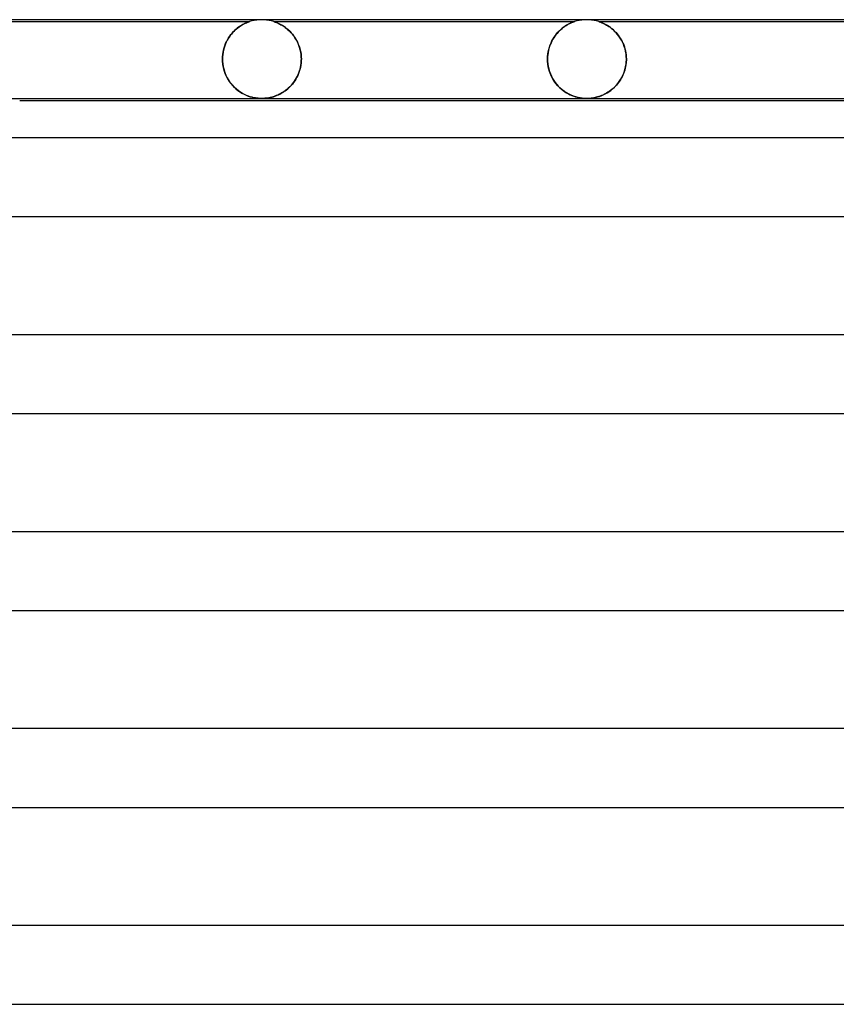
# Model space of a CAD drawing. Header units: millimetres. Extents: x -310 to 310, y -2 to 200.
# Tile 22 of 73: x -161 to -119, y 150 to 200. Entities that reach past the tile are written whole.
import ezdxf

# ---------------------------------------------------------------- set-up
doc = ezdxf.new("R2010")
doc.units = ezdxf.units.MM
doc.layers.add('HIDDEN', color=7, linetype='Continuous')
doc.layers.add('THICK', color=7, linetype='Continuous')

msp = doc.modelspace()

# ---------------------------------------------------------------- linework, layer by layer
at = {"layer": 'HIDDEN'}
for p, q in [((-148.5, 200), (-148.627, 199.996)), ((-148.373, 199.996), (-148.5, 200)), ((-132, 200), (-132.127, 199.996)), ((-131.873, 199.996), (-132, 200)), ((-162.376, 199.9), (-149.124, 199.9)), ((-149.798, 199.518), (-149.858, 199.463)), ((-149.856, 199.465), (-149.785, 199.529)), ((-149.738, 199.568), (-149.798, 199.518)), ((-149.785, 199.529), (-149.712, 199.588)), ((-149.679, 199.613), (-149.738, 199.568)), ((-149.712, 199.588), (-149.639, 199.642)), ((-149.622, 199.654), (-149.679, 199.613)), ((-149.639, 199.642), (-149.568, 199.689)), ((-149.566, 199.691), (-149.622, 199.654)), ((-149.568, 199.689), (-149.498, 199.731)), ((-149.512, 199.724), (-149.566, 199.691)), ((-149.46, 199.753), (-149.512, 199.724)), ((-149.498, 199.731), (-149.432, 199.768)), ((-149.412, 199.779), (-149.46, 199.753)), ((-149.432, 199.768), (-149.371, 199.8)), ((-149.366, 199.802), (-149.412, 199.779)), ((-149.371, 199.8), (-149.314, 199.826)), ((-149.322, 199.823), (-149.366, 199.802)), ((-149.281, 199.841), (-149.322, 199.823)), ((-149.314, 199.826), (-149.263, 199.848)), ((-149.243, 199.857), (-149.281, 199.841)), ((-149.263, 199.848), (-149.219, 199.866)), ((-149.209, 199.87), (-149.243, 199.857)), ((-149.219, 199.866), (-149.183, 199.88)), ((-149.18, 199.881), (-149.209, 199.87)), ((-149.183, 199.88), (-149.156, 199.889)), ((-149.157, 199.889), (-149.18, 199.881)), ((-149.139, 199.895), (-149.157, 199.889)), ((-149.156, 199.889), (-149.138, 199.895)), ((-149.128, 199.899), (-149.139, 199.895)), ((-149.138, 199.895), (-149.128, 199.899)), ((-149.124, 199.9), (-149.128, 199.899)), ((-149.128, 199.899), (-149.124, 199.9)), ((-149.003, 199.936), (-149.124, 199.9)), ((-148.879, 199.964), (-149.003, 199.936)), ((-148.753, 199.984), (-148.879, 199.964)), ((-148.627, 199.996), (-148.753, 199.984)), ((-148.247, 199.984), (-148.373, 199.996)), ((-148.121, 199.964), (-148.247, 199.984)), ((-147.997, 199.936), (-148.121, 199.964)), ((-147.876, 199.9), (-147.997, 199.936)), ((-147.872, 199.899), (-147.876, 199.9)), ((-147.876, 199.9), (-147.871, 199.899)), ((-147.876, 199.9), (-132.624, 199.9)), ((-147.863, 199.896), (-147.872, 199.899)), ((-147.871, 199.899), (-147.86, 199.895)), ((-147.847, 199.891), (-147.863, 199.896)), ((-147.86, 199.895), (-147.841, 199.888)), ((-147.823, 199.882), (-147.847, 199.891)), ((-147.841, 199.888), (-147.815, 199.879)), ((-147.79, 199.87), (-147.823, 199.882)), ((-147.815, 199.879), (-147.784, 199.868)), ((-147.747, 199.853), (-147.79, 199.87)), ((-147.784, 199.868), (-147.748, 199.853)), ((-147.748, 199.853), (-147.708, 199.837)), ((-147.697, 199.832), (-147.747, 199.853)), ((-147.708, 199.837), (-147.666, 199.818)), ((-147.641, 199.806), (-147.697, 199.832)), ((-147.666, 199.818), (-147.621, 199.797)), ((-147.579, 199.776), (-147.641, 199.806)), ((-147.621, 199.797), (-147.574, 199.774)), ((-147.513, 199.74), (-147.579, 199.776)), ((-147.574, 199.774), (-147.525, 199.747)), ((-147.525, 199.747), (-147.472, 199.717)), ((-147.443, 199.699), (-147.513, 199.74)), ((-147.472, 199.717), (-147.417, 199.683)), ((-147.371, 199.653), (-147.443, 199.699)), ((-147.417, 199.683), (-147.36, 199.646)), ((-147.297, 199.6), (-147.371, 199.653)), ((-147.36, 199.646), (-147.301, 199.604)), ((-147.301, 199.604), (-147.241, 199.558)), ((-147.222, 199.542), (-147.297, 199.6)), ((-147.241, 199.558), (-147.181, 199.507)), ((-147.148, 199.478), (-147.222, 199.542)), ((-147.181, 199.507), (-147.119, 199.452)), ((-133.264, 199.546), (-133.326, 199.493)), ((-133.32, 199.498), (-133.248, 199.559)), ((-133.203, 199.594), (-133.264, 199.546)), ((-133.248, 199.559), (-133.175, 199.615)), ((-133.143, 199.638), (-133.203, 199.594)), ((-133.175, 199.615), (-133.104, 199.665)), ((-133.085, 199.678), (-133.143, 199.638)), ((-133.104, 199.665), (-133.034, 199.71)), ((-133.028, 199.714), (-133.085, 199.678)), ((-133.034, 199.71), (-132.968, 199.749)), ((-132.974, 199.746), (-133.028, 199.714)), ((-132.922, 199.774), (-132.974, 199.746)), ((-132.968, 199.749), (-132.905, 199.782)), ((-132.874, 199.798), (-132.922, 199.774)), ((-132.905, 199.782), (-132.847, 199.811)), ((-132.829, 199.82), (-132.874, 199.798)), ((-132.847, 199.811), (-132.794, 199.835)), ((-132.785, 199.839), (-132.829, 199.82)), ((-132.794, 199.835), (-132.747, 199.855)), ((-132.744, 199.856), (-132.785, 199.839)), ((-132.747, 199.855), (-132.706, 199.871)), ((-132.707, 199.871), (-132.744, 199.856)), ((-132.675, 199.882), (-132.707, 199.871)), ((-132.706, 199.871), (-132.675, 199.883)), ((-132.675, 199.883), (-132.652, 199.891)), ((-132.652, 199.891), (-132.675, 199.882)), ((-132.652, 199.891), (-132.636, 199.896)), ((-132.637, 199.896), (-132.652, 199.891)), ((-132.627, 199.899), (-132.637, 199.896)), ((-132.636, 199.896), (-132.627, 199.899)), ((-132.627, 199.899), (-132.624, 199.9)), ((-132.624, 199.9), (-132.627, 199.899)), ((-132.503, 199.936), (-132.624, 199.9)), ((-132.379, 199.964), (-132.503, 199.936)), ((-132.253, 199.984), (-132.379, 199.964)), ((-132.127, 199.996), (-132.253, 199.984)), ((-131.747, 199.984), (-131.873, 199.996)), ((-131.621, 199.964), (-131.747, 199.984)), ((-131.497, 199.936), (-131.621, 199.964)), ((-131.376, 199.9), (-131.497, 199.936)), ((-131.373, 199.899), (-131.376, 199.9)), ((-131.376, 199.9), (-131.37, 199.898)), ((-131.376, 199.9), (-116.124, 199.9)), ((-131.367, 199.897), (-131.373, 199.899)), ((-131.37, 199.898), (-131.356, 199.893)), ((-131.356, 199.894), (-131.367, 199.897)), ((-131.34, 199.888), (-131.356, 199.894)), ((-131.356, 199.893), (-131.333, 199.886)), ((-131.316, 199.88), (-131.34, 199.888)), ((-131.333, 199.886), (-131.303, 199.875)), ((-131.285, 199.868), (-131.316, 199.88)), ((-131.303, 199.875), (-131.268, 199.861)), ((-131.244, 199.852), (-131.285, 199.868)), ((-131.268, 199.861), (-131.229, 199.846)), ((-131.195, 199.831), (-131.244, 199.852)), ((-131.229, 199.846), (-131.187, 199.828)), ((-131.14, 199.806), (-131.195, 199.831)), ((-131.187, 199.828), (-131.142, 199.807)), ((-131.142, 199.807), (-131.095, 199.784)), ((-131.08, 199.776), (-131.14, 199.806)), ((-131.095, 199.784), (-131.044, 199.758)), ((-131.014, 199.741), (-131.08, 199.776)), ((-131.044, 199.758), (-130.99, 199.728)), ((-130.945, 199.701), (-131.014, 199.741)), ((-130.99, 199.728), (-130.934, 199.694)), ((-130.873, 199.654), (-130.945, 199.701)), ((-130.934, 199.694), (-130.875, 199.656)), ((-130.875, 199.656), (-130.815, 199.614)), ((-130.798, 199.602), (-130.873, 199.654)), ((-130.815, 199.614), (-130.754, 199.568)), ((-130.723, 199.543), (-130.798, 199.602)), ((-130.754, 199.568), (-130.692, 199.517)), ((-130.646, 199.478), (-130.723, 199.543)), ((-130.692, 199.517), (-130.631, 199.463)), ((-150.2, 199.04), (-150.248, 198.954)), ((-150.234, 198.981), (-150.179, 199.073)), ((-150.148, 199.121), (-150.2, 199.04)), ((-150.179, 199.073), (-150.121, 199.161)), ((-150.093, 199.199), (-150.148, 199.121)), ((-150.121, 199.161), (-150.059, 199.244)), ((-150.037, 199.271), (-150.093, 199.199)), ((-150.059, 199.244), (-149.994, 199.322)), ((-149.978, 199.34), (-150.037, 199.271)), ((-149.994, 199.322), (-149.926, 199.396)), ((-149.918, 199.404), (-149.978, 199.34)), ((-149.926, 199.396), (-149.856, 199.465)), ((-149.858, 199.463), (-149.918, 199.404)), ((-147.075, 199.409), (-147.148, 199.478)), ((-147.119, 199.452), (-147.058, 199.392)), ((-147.005, 199.336), (-147.075, 199.409)), ((-147.058, 199.392), (-146.998, 199.328)), ((-146.937, 199.257), (-147.005, 199.336)), ((-146.998, 199.328), (-146.939, 199.26)), ((-146.939, 199.26), (-146.883, 199.188)), ((-146.873, 199.174), (-146.937, 199.257)), ((-146.883, 199.188), (-146.828, 199.111)), ((-146.811, 199.086), (-146.873, 199.174)), ((-146.828, 199.111), (-146.776, 199.03)), ((-146.754, 198.993), (-146.811, 199.086)), ((-146.776, 199.03), (-146.727, 198.944)), ((-133.72, 199.003), (-133.766, 198.917)), ((-133.763, 198.924), (-133.709, 199.022)), ((-133.67, 199.085), (-133.72, 199.003)), ((-133.709, 199.022), (-133.652, 199.114)), ((-133.618, 199.163), (-133.67, 199.085)), ((-133.652, 199.114), (-133.591, 199.201)), ((-133.563, 199.237), (-133.618, 199.163)), ((-133.591, 199.201), (-133.526, 199.283)), ((-133.506, 199.307), (-133.563, 199.237)), ((-133.526, 199.283), (-133.46, 199.36)), ((-133.447, 199.373), (-133.506, 199.307)), ((-133.46, 199.36), (-133.39, 199.431)), ((-133.387, 199.435), (-133.447, 199.373)), ((-133.39, 199.431), (-133.32, 199.498)), ((-133.326, 199.493), (-133.387, 199.435)), ((-130.571, 199.406), (-130.646, 199.478)), ((-130.631, 199.463), (-130.57, 199.405)), ((-130.498, 199.329), (-130.571, 199.406)), ((-130.57, 199.405), (-130.511, 199.343)), ((-130.511, 199.343), (-130.453, 199.278)), ((-130.428, 199.246), (-130.498, 199.329)), ((-130.453, 199.278), (-130.398, 199.208)), ((-130.36, 199.158), (-130.428, 199.246)), ((-130.398, 199.208), (-130.344, 199.135)), ((-130.296, 199.064), (-130.36, 199.158)), ((-130.344, 199.135), (-130.293, 199.059)), ((-130.237, 198.964), (-130.296, 199.064)), ((-130.293, 199.059), (-130.245, 198.978)), ((-150.434, 198.46), (-150.405, 198.571)), ((-150.407, 198.566), (-150.434, 198.459)), ((-150.374, 198.669), (-150.407, 198.566)), ((-150.405, 198.571), (-150.37, 198.679)), ((-150.336, 198.768), (-150.374, 198.669)), ((-150.37, 198.679), (-150.329, 198.784)), ((-150.294, 198.863), (-150.336, 198.768)), ((-150.329, 198.784), (-150.284, 198.884)), ((-150.248, 198.954), (-150.294, 198.863)), ((-150.284, 198.884), (-150.234, 198.981)), ((-146.702, 198.896), (-146.754, 198.993)), ((-146.727, 198.944), (-146.681, 198.854)), ((-146.654, 198.794), (-146.702, 198.896)), ((-146.681, 198.854), (-146.639, 198.76)), ((-146.611, 198.689), (-146.654, 198.794)), ((-146.639, 198.76), (-146.601, 198.662)), ((-146.574, 198.58), (-146.611, 198.689)), ((-146.601, 198.662), (-146.568, 198.56)), ((-146.543, 198.467), (-146.574, 198.58)), ((-146.568, 198.56), (-146.54, 198.454)), ((-133.913, 198.537), (-133.938, 198.434)), ((-133.926, 198.488), (-133.894, 198.604)), ((-133.883, 198.637), (-133.913, 198.537)), ((-133.894, 198.604), (-133.855, 198.715)), ((-133.848, 198.734), (-133.883, 198.637)), ((-133.855, 198.715), (-133.811, 198.822)), ((-133.809, 198.828), (-133.848, 198.734)), ((-133.811, 198.822), (-133.763, 198.924)), ((-133.766, 198.917), (-133.809, 198.828)), ((-130.245, 198.978), (-130.199, 198.894)), ((-130.182, 198.859), (-130.237, 198.964)), ((-130.199, 198.894), (-130.158, 198.806)), ((-130.133, 198.749), (-130.182, 198.859)), ((-130.158, 198.806), (-130.119, 198.715)), ((-130.09, 198.633), (-130.133, 198.749)), ((-130.119, 198.715), (-130.085, 198.621)), ((-130.053, 198.513), (-130.09, 198.633)), ((-130.085, 198.621), (-130.056, 198.523)), ((-130.056, 198.523), (-130.031, 198.422)), ((-130.024, 198.388), (-130.053, 198.513)), ((-150.483, 198.118), (-150.487, 198)), ((-150.487, 198), (-150.483, 198.117)), ((-150.487, 197.983), (-150.487, 198)), ((-150.487, 198), (-150.487, 197.983)), ((-150.473, 198.234), (-150.483, 198.118)), ((-150.483, 198.117), (-150.474, 198.232)), ((-150.474, 198.232), (-150.457, 198.347)), ((-150.457, 198.348), (-150.473, 198.234)), ((-150.457, 198.347), (-150.434, 198.46)), ((-150.434, 198.459), (-150.457, 198.348)), ((-146.518, 198.352), (-146.543, 198.467)), ((-146.54, 198.454), (-146.517, 198.345)), ((-146.501, 198.236), (-146.518, 198.352)), ((-146.517, 198.345), (-146.5, 198.232)), ((-146.49, 198.119), (-146.501, 198.236)), ((-146.5, 198.232), (-146.49, 198.116)), ((-146.486, 198), (-146.49, 198.119)), ((-146.49, 198.116), (-146.486, 198)), ((-146.486, 198), (-146.486, 197.983)), ((-146.486, 197.983), (-146.486, 198)), ((-133.985, 198), (-133.981, 198.125)), ((-133.982, 198.11), (-133.985, 198)), ((-133.985, 197.983), (-133.985, 198)), ((-133.985, 198), (-133.985, 197.983)), ((-133.973, 198.22), (-133.982, 198.11)), ((-133.981, 198.125), (-133.97, 198.248)), ((-133.959, 198.328), (-133.973, 198.22)), ((-133.97, 198.248), (-133.951, 198.37)), ((-133.938, 198.434), (-133.959, 198.328)), ((-133.951, 198.37), (-133.926, 198.488)), ((-130.031, 198.422), (-130.011, 198.318)), ((-130.002, 198.261), (-130.024, 198.388)), ((-130.011, 198.318), (-129.996, 198.213)), ((-129.989, 198.131), (-130.002, 198.261)), ((-129.996, 198.213), (-129.988, 198.107)), ((-129.985, 198), (-129.989, 198.131)), ((-129.988, 198.107), (-129.985, 198)), ((-129.985, 198), (-129.985, 197.983)), ((-129.985, 197.983), (-129.985, 198)), ((-150.486, 197.967), (-150.487, 197.983)), ((-150.487, 197.983), (-150.486, 197.967)), ((-150.486, 197.95), (-150.486, 197.967)), ((-150.486, 197.967), (-150.486, 197.95)), ((-150.486, 197.933), (-150.486, 197.95)), ((-150.486, 197.95), (-150.486, 197.933)), ((-150.485, 197.917), (-150.486, 197.933)), ((-150.486, 197.933), (-150.485, 197.917)), ((-150.484, 197.9), (-150.485, 197.917)), ((-150.485, 197.917), (-150.484, 197.9)), ((-150.469, 197.733), (-150.484, 197.9)), ((-150.484, 197.9), (-150.471, 197.751)), ((-150.471, 197.751), (-150.447, 197.602)), ((-150.44, 197.569), (-150.469, 197.733)), ((-150.447, 197.602), (-150.412, 197.456)), ((-150.399, 197.412), (-150.44, 197.569)), ((-146.532, 197.579), (-146.557, 197.474)), ((-146.552, 197.493), (-146.529, 197.592)), ((-146.511, 197.685), (-146.532, 197.579)), ((-146.529, 197.592), (-146.51, 197.693)), ((-146.497, 197.793), (-146.511, 197.685)), ((-146.51, 197.693), (-146.497, 197.796)), ((-146.489, 197.9), (-146.497, 197.793)), ((-146.497, 197.796), (-146.489, 197.9)), ((-146.488, 197.917), (-146.489, 197.9)), ((-146.489, 197.9), (-146.488, 197.917)), ((-146.487, 197.933), (-146.488, 197.917)), ((-146.488, 197.917), (-146.487, 197.933)), ((-146.486, 197.983), (-146.487, 197.967)), ((-146.487, 197.967), (-146.486, 197.983)), ((-146.487, 197.967), (-146.487, 197.95)), ((-146.487, 197.95), (-146.487, 197.967)), ((-146.487, 197.95), (-146.487, 197.933)), ((-146.487, 197.933), (-146.487, 197.95)), ((-133.985, 197.967), (-133.985, 197.983)), ((-133.985, 197.983), (-133.985, 197.967)), ((-133.984, 197.95), (-133.985, 197.967)), ((-133.985, 197.967), (-133.984, 197.95)), ((-133.984, 197.933), (-133.984, 197.95)), ((-133.984, 197.95), (-133.984, 197.933)), ((-133.983, 197.917), (-133.984, 197.933)), ((-133.984, 197.933), (-133.983, 197.917)), ((-133.983, 197.9), (-133.983, 197.917)), ((-133.983, 197.917), (-133.983, 197.9)), ((-133.983, 197.9), (-133.971, 197.765)), ((-133.965, 197.717), (-133.983, 197.9)), ((-133.971, 197.765), (-133.951, 197.631)), ((-133.931, 197.538), (-133.965, 197.717)), ((-133.951, 197.631), (-133.922, 197.501)), ((-133.883, 197.365), (-133.931, 197.538)), ((-133.922, 197.501), (-133.885, 197.373)), ((-130.041, 197.53), (-130.065, 197.44)), ((-130.056, 197.473), (-130.023, 197.612)), ((-130.021, 197.62), (-130.041, 197.53)), ((-130.023, 197.612), (-130, 197.755)), ((-130.006, 197.712), (-130.021, 197.62)), ((-129.994, 197.806), (-130.006, 197.712)), ((-130, 197.755), (-129.987, 197.9)), ((-129.987, 197.9), (-129.994, 197.806)), ((-129.986, 197.917), (-129.987, 197.9)), ((-129.987, 197.9), (-129.986, 197.917)), ((-129.985, 197.95), (-129.986, 197.933)), ((-129.986, 197.933), (-129.985, 197.95)), ((-129.986, 197.933), (-129.986, 197.917)), ((-129.986, 197.917), (-129.986, 197.933)), ((-129.985, 197.983), (-129.985, 197.967)), ((-129.985, 197.967), (-129.985, 197.983)), ((-129.985, 197.967), (-129.985, 197.95)), ((-129.985, 197.95), (-129.985, 197.967)), ((-150.412, 197.456), (-150.366, 197.314)), ((-150.347, 197.263), (-150.399, 197.412)), ((-150.366, 197.314), (-150.311, 197.176)), ((-150.286, 197.123), (-150.347, 197.263)), ((-150.311, 197.176), (-150.246, 197.045)), ((-150.217, 196.992), (-150.286, 197.123)), ((-150.246, 197.045), (-150.173, 196.92)), ((-146.779, 196.963), (-146.733, 197.043)), ((-146.714, 197.078), (-146.765, 196.986)), ((-146.733, 197.043), (-146.689, 197.126)), ((-146.667, 197.173), (-146.714, 197.078)), ((-146.689, 197.126), (-146.649, 197.213)), ((-146.625, 197.271), (-146.667, 197.173)), ((-146.649, 197.213), (-146.613, 197.303)), ((-146.589, 197.371), (-146.625, 197.271)), ((-146.613, 197.303), (-146.58, 197.397)), ((-146.557, 197.474), (-146.589, 197.371)), ((-146.58, 197.397), (-146.552, 197.493)), ((-133.885, 197.373), (-133.841, 197.25)), ((-133.82, 197.2), (-133.883, 197.365)), ((-133.841, 197.25), (-133.789, 197.132)), ((-133.745, 197.046), (-133.82, 197.2)), ((-133.789, 197.132), (-133.731, 197.019)), ((-133.66, 196.902), (-133.745, 197.046)), ((-133.731, 197.019), (-133.667, 196.912)), ((-130.241, 197.026), (-130.285, 196.951)), ((-130.275, 196.967), (-130.209, 197.084)), ((-130.199, 197.104), (-130.241, 197.026)), ((-130.209, 197.084), (-130.15, 197.208)), ((-130.16, 197.184), (-130.199, 197.104)), ((-130.125, 197.267), (-130.16, 197.184)), ((-130.15, 197.208), (-130.099, 197.338)), ((-130.093, 197.353), (-130.125, 197.267)), ((-130.099, 197.338), (-130.056, 197.473)), ((-130.065, 197.44), (-130.093, 197.353)), ((-150.14, 196.869), (-150.217, 196.992)), ((-150.173, 196.92), (-150.092, 196.802)), ((-150.056, 196.755), (-150.14, 196.869)), ((-150.092, 196.802), (-150.004, 196.692)), ((-149.968, 196.65), (-150.056, 196.755)), ((-150.004, 196.692), (-149.91, 196.589)), ((-149.875, 196.555), (-149.968, 196.65)), ((-149.91, 196.589), (-149.811, 196.496)), ((-149.779, 196.468), (-149.875, 196.555)), ((-147.149, 196.519), (-147.221, 196.457)), ((-147.173, 196.497), (-147.111, 196.554)), ((-147.078, 196.586), (-147.149, 196.519)), ((-147.111, 196.554), (-147.051, 196.613)), ((-147.009, 196.658), (-147.078, 196.586)), ((-147.051, 196.613), (-146.992, 196.677)), ((-146.942, 196.734), (-147.009, 196.658)), ((-146.992, 196.677), (-146.935, 196.743)), ((-146.88, 196.815), (-146.942, 196.734)), ((-146.935, 196.743), (-146.881, 196.813)), ((-146.881, 196.813), (-146.829, 196.886)), ((-146.82, 196.899), (-146.88, 196.815)), ((-146.829, 196.886), (-146.779, 196.963)), ((-146.765, 196.986), (-146.82, 196.899)), ((-133.667, 196.912), (-133.597, 196.81)), ((-133.566, 196.768), (-133.66, 196.902)), ((-133.597, 196.81), (-133.523, 196.715)), ((-133.463, 196.646), (-133.566, 196.768)), ((-133.523, 196.715), (-133.444, 196.626)), ((-133.355, 196.536), (-133.463, 196.646)), ((-133.444, 196.626), (-133.363, 196.544)), ((-133.363, 196.544), (-133.279, 196.468)), ((-133.243, 196.439), (-133.355, 196.536)), ((-130.663, 196.506), (-130.724, 196.454)), ((-130.685, 196.487), (-130.595, 196.568)), ((-130.603, 196.561), (-130.663, 196.506)), ((-130.544, 196.619), (-130.603, 196.561)), ((-130.595, 196.568), (-130.509, 196.657)), ((-130.488, 196.68), (-130.544, 196.619)), ((-130.509, 196.657), (-130.426, 196.753)), ((-130.434, 196.743), (-130.488, 196.68)), ((-130.382, 196.81), (-130.434, 196.743)), ((-130.426, 196.753), (-130.348, 196.857)), ((-130.332, 196.879), (-130.382, 196.81)), ((-130.348, 196.857), (-130.275, 196.967)), ((-130.285, 196.951), (-130.332, 196.879)), ((-149.811, 196.496), (-149.709, 196.412)), ((-149.681, 196.39), (-149.779, 196.468)), ((-149.709, 196.412), (-149.605, 196.337)), ((-149.58, 196.32), (-149.681, 196.39)), ((-149.605, 196.337), (-149.5, 196.271)), ((-149.478, 196.258), (-149.58, 196.32)), ((-149.5, 196.271), (-149.395, 196.213)), ((-149.376, 196.204), (-149.478, 196.258)), ((-149.395, 196.213), (-149.29, 196.164)), ((-149.274, 196.157), (-149.376, 196.204)), ((-149.29, 196.164), (-149.185, 196.122)), ((-149.175, 196.118), (-149.274, 196.157)), ((-149.185, 196.122), (-149.08, 196.087)), ((-149.077, 196.086), (-149.175, 196.118)), ((-149.08, 196.087), (-148.975, 196.058)), ((-148.982, 196.059), (-149.077, 196.086)), ((-148.891, 196.039), (-148.982, 196.059)), ((-148.975, 196.058), (-148.87, 196.035)), ((-148.81, 196.024), (-148.891, 196.039)), ((-148.87, 196.035), (-148.767, 196.018)), ((-148.739, 196.014), (-148.81, 196.024)), ((-148.767, 196.018), (-148.671, 196.007)), ((-148.678, 196.008), (-148.739, 196.014)), ((-148.622, 196.004), (-148.678, 196.008)), ((-148.671, 196.007), (-148.582, 196.002)), ((-148.566, 196.001), (-148.622, 196.004)), ((-148.582, 196.002), (-148.497, 196)), ((-148.511, 196), (-148.566, 196.001)), ((-148.446, 196.001), (-148.5, 196)), ((-148.497, 196), (-148.413, 196.002)), ((-148.391, 196.003), (-148.446, 196.001)), ((-148.413, 196.002), (-148.33, 196.007)), ((-148.334, 196.007), (-148.391, 196.003)), ((-148.273, 196.013), (-148.334, 196.007)), ((-148.33, 196.007), (-148.247, 196.016)), ((-148.207, 196.021), (-148.273, 196.013)), ((-148.247, 196.016), (-148.168, 196.028)), ((-148.136, 196.033), (-148.207, 196.021)), ((-148.168, 196.028), (-148.094, 196.041)), ((-148.062, 196.048), (-148.136, 196.033)), ((-148.094, 196.041), (-148.027, 196.056)), ((-147.986, 196.067), (-148.062, 196.048)), ((-148.027, 196.056), (-147.966, 196.072)), ((-147.91, 196.088), (-147.986, 196.067)), ((-147.966, 196.072), (-147.903, 196.09)), ((-147.833, 196.114), (-147.91, 196.088)), ((-147.903, 196.09), (-147.839, 196.111)), ((-147.839, 196.111), (-147.774, 196.135)), ((-147.756, 196.142), (-147.833, 196.114)), ((-147.774, 196.135), (-147.708, 196.162)), ((-147.679, 196.175), (-147.756, 196.142)), ((-147.708, 196.162), (-147.641, 196.192)), ((-147.601, 196.211), (-147.679, 196.175)), ((-147.641, 196.192), (-147.573, 196.225)), ((-147.524, 196.252), (-147.601, 196.211)), ((-147.573, 196.225), (-147.505, 196.262)), ((-147.447, 196.296), (-147.524, 196.252)), ((-147.505, 196.262), (-147.437, 196.303)), ((-147.371, 196.345), (-147.447, 196.296)), ((-147.437, 196.303), (-147.369, 196.347)), ((-147.296, 196.399), (-147.371, 196.345)), ((-147.369, 196.347), (-147.303, 196.394)), ((-147.303, 196.394), (-147.237, 196.444)), ((-147.221, 196.457), (-147.296, 196.399)), ((-147.237, 196.444), (-147.173, 196.497)), ((-133.279, 196.468), (-133.192, 196.399)), ((-133.128, 196.353), (-133.243, 196.439)), ((-133.192, 196.399), (-133.104, 196.336)), ((-133.012, 196.278), (-133.128, 196.353)), ((-133.104, 196.336), (-133.016, 196.28)), ((-133.016, 196.28), (-132.926, 196.23)), ((-132.895, 196.214), (-133.012, 196.278)), ((-132.926, 196.23), (-132.836, 196.185)), ((-132.779, 196.159), (-132.895, 196.214)), ((-132.836, 196.185), (-132.747, 196.146)), ((-132.664, 196.114), (-132.779, 196.159)), ((-132.747, 196.146), (-132.657, 196.112)), ((-132.55, 196.078), (-132.664, 196.114)), ((-132.657, 196.112), (-132.569, 196.084)), ((-132.569, 196.084), (-132.482, 196.06)), ((-132.438, 196.049), (-132.55, 196.078)), ((-132.482, 196.06), (-132.397, 196.04)), ((-132.329, 196.028), (-132.438, 196.049)), ((-132.397, 196.04), (-132.316, 196.025)), ((-132.233, 196.014), (-132.329, 196.028)), ((-132.316, 196.025), (-132.242, 196.015)), ((-132.242, 196.015), (-132.174, 196.008)), ((-132.148, 196.006), (-132.233, 196.014)), ((-132.174, 196.008), (-132.112, 196.003)), ((-132.072, 196.001), (-132.148, 196.006)), ((-132.112, 196.003), (-132.055, 196.001)), ((-131.998, 196), (-132.072, 196.001)), ((-132.055, 196.001), (-131.998, 196)), ((-131.998, 196), (-131.942, 196.001)), ((-131.923, 196.001), (-131.997, 196)), ((-131.942, 196.001), (-131.886, 196.003)), ((-131.849, 196.006), (-131.923, 196.001)), ((-131.886, 196.003), (-131.83, 196.007)), ((-131.777, 196.012), (-131.849, 196.006)), ((-131.83, 196.007), (-131.77, 196.013)), ((-131.706, 196.021), (-131.777, 196.012)), ((-131.77, 196.013), (-131.702, 196.022)), ((-131.639, 196.033), (-131.706, 196.021)), ((-131.702, 196.022), (-131.625, 196.035)), ((-131.573, 196.046), (-131.639, 196.033)), ((-131.625, 196.035), (-131.538, 196.054)), ((-131.511, 196.06), (-131.573, 196.046)), ((-131.538, 196.054), (-131.447, 196.077)), ((-131.448, 196.077), (-131.511, 196.06)), ((-131.384, 196.096), (-131.448, 196.077)), ((-131.447, 196.077), (-131.353, 196.106)), ((-131.319, 196.118), (-131.384, 196.096)), ((-131.353, 196.106), (-131.258, 196.141)), ((-131.254, 196.143), (-131.319, 196.118)), ((-131.258, 196.141), (-131.162, 196.182)), ((-131.187, 196.171), (-131.254, 196.143)), ((-131.12, 196.202), (-131.187, 196.171)), ((-131.162, 196.182), (-131.065, 196.23)), ((-131.053, 196.236), (-131.12, 196.202)), ((-131.065, 196.23), (-130.968, 196.284)), ((-130.986, 196.273), (-131.053, 196.236)), ((-130.918, 196.314), (-130.986, 196.273)), ((-130.968, 196.284), (-130.872, 196.345)), ((-130.852, 196.358), (-130.918, 196.314)), ((-130.872, 196.345), (-130.777, 196.412)), ((-130.788, 196.404), (-130.852, 196.358)), ((-130.724, 196.454), (-130.788, 196.404)), ((-130.777, 196.412), (-130.685, 196.487))]:
    msp.add_line(p, q, dxfattribs=at)
at = {"layer": 'THICK'}
for p, q in [((163, 200), (-163, 200)), ((-162.988, 196), (-83.571, 196)), ((-148.509, 196), (-148.51, 196)), ((-148.507, 196), (-148.509, 196)), ((-160.785, 195.9), (-83.597, 195.9)), ((-148.505, 196), (-148.507, 196)), ((-148.503, 196), (-148.505, 196)), ((-148.501, 196), (-148.503, 196)), ((-148.5, 196), (-148.501, 196)), ((-131.997, 196), (-131.998, 196)), ((-131.998, 196), (-131.998, 196)), ((-131.997, 196), (-131.997, 196)), ((-131.997, 196), (-131.997, 196)), ((-131.997, 196), (-131.997, 196)), ((-131.997, 196), (-131.997, 196)), ((167.25, 194), (-167.25, 194)), ((-167.24, 190), (-85.178, 190)), ((172.5, 184), (-172.5, 184)), ((-172.49, 180), (-87.856, 180)), ((177.75, 174), (-177.75, 174)), ((-177.74, 170), (-90.535, 170)), ((183, 164), (-183, 164)), ((-182.99, 160), (-93.213, 160)), ((188.25, 154), (-188.25, 154)), ((-188.24, 150), (-95.892, 150))]:
    msp.add_line(p, q, dxfattribs=at)

doc.saveas('drawing.dxf')
